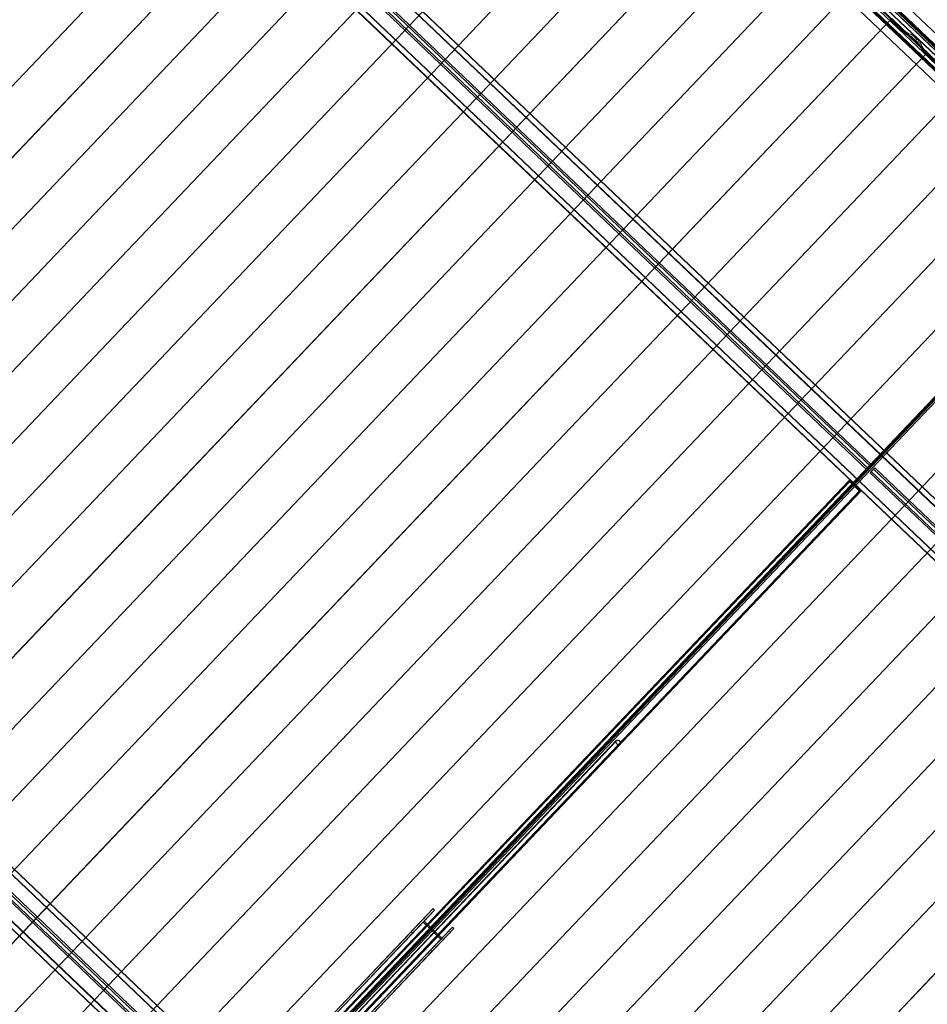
# Model space of a CAD drawing. Header units: metres. Extents: x 32343131.6 to 32343183.7, y 5699223.3 to 5699275.1.
# Tile 56 of 190: x 32343141.1 to 32343148, y 5699251.6 to 5699259.1. Entities that reach past the tile are written whole.
import ezdxf

# ---------------------------------------------------------------- set-up
doc = ezdxf.new("R2010")
doc.units = ezdxf.units.M
doc.layers.add('0-1', color=7, linetype='Continuous', lineweight=5)
for name, color, linetype, lineweight, true_color in [('A-ROOF-1', 7, 'Continuous', 5, 0xcccccc), ('E-POWR-CNDT-1', 5, 'Continuous', 70, 0x0000ff), ('S-BEAM-1', 7, 'Continuous', 5, 0xcccccc), ('S-COLS-1', 7, 'Continuous', 5, 0xcccccc)]:
    doc.layers.add(name, color=color, linetype=linetype, lineweight=lineweight, true_color=true_color)

# ---------------------------------------------------------------- blocks, each defined once
blk = doc.blocks.new('Ortgang Hochpunkt1 - Ortgang Hochpunkt-3544518-TGA_190_LP5_GR_DA-TGA-01_G_')
at = {"layer": 'A-ROOF-1'}
for p, q in [((89.4753, -25.0355), (54.6993, 8.0497)), ((89.4753, -25.0355), (54.6993, 8.0497)), ((63.2512, -0.2922), (57.5048, 5.1749)), ((63.2498, -0.292), (57.505, 5.1735)), ((63.2234, -0.2932), (57.5051, 5.147)), ((57.5053, 5.1486), (63.2249, -0.293)), ((63.2425, -0.2912), (57.5061, 5.1663)), ((63.2414, -0.2911), (57.5063, 5.1651))]:
    blk.add_line(p, q, dxfattribs=at)
blk = doc.blocks.new('Wasserleitblech1 - Wasserleitblech-3545928-TGA_190_LP5_GR_DA-TGA-01_G_')
at = {"layer": 'A-ROOF-1'}
for p, q in [((97.5593, -16.5384), (62.7833, 16.5468)), ((97.5593, -16.5384), (62.7833, 16.5468)), ((71.5402, 8.422), (65.7959, 13.887)), ((71.54, 8.4233), (65.7972, 13.8869)), ((71.5433, 8.4577), (65.8311, 13.8923)), ((65.8321, 13.8928), (71.5437, 8.4588))]:
    blk.add_line(p, q, dxfattribs=at)
blk = doc.blocks.new('HEB Träger - 3883409-TGA_190_LP5_GR_DA-TGA-01_G_')
at = {"layer": 'S-BEAM-1'}
for p, q in [((91.234, -23.187), (56.458, 9.8982)), ((91.2355, -23.1853), (56.4595, 9.8999)), ((91.2055, -23.2169), (56.4295, 9.8683)), ((56.431, 9.8699), (91.207, -23.2153)), ((56.252, 9.6817), (91.028, -23.4035)), ((91.0295, -23.4018), (56.2535, 9.6834)), ((90.9995, -23.4334), (56.2235, 9.6518)), ((91.001, -23.4318), (56.2251, 9.6534)), ((65.006, 1.4961), (59.2317, 6.9896)), ((65.0156, 1.5062), (59.2413, 6.9997)), ((65.0329, 1.5244), (59.2586, 7.0179)), ((65.0425, 1.5345), (59.2682, 7.028))]:
    blk.add_line(p, q, dxfattribs=at)
blk = doc.blocks.new('HEB Träger - 3883410-TGA_190_LP5_GR_DA-TGA-01_G_')
at = {"layer": 'S-BEAM-1'}
for p, q in [((95.9454, -18.2348), (61.1694, 14.8504)), ((61.1709, 14.8521), (95.9469, -18.2331)), ((95.9738, -18.2048), (61.1979, 14.8804)), ((95.9754, -18.2032), (61.1994, 14.882)), ((95.7394, -18.4513), (60.9634, 14.6339)), ((95.7409, -18.4497), (60.9649, 14.6355)), ((60.9919, 14.6638), (95.7678, -18.4214)), ((95.7694, -18.4197), (60.9934, 14.6655)), ((69.7728, 6.5065), (63.9985, 12)), ((69.7824, 6.5166), (64.0081, 12.0101)), ((69.7458, 6.4782), (63.9716, 11.9717)), ((69.7555, 6.4883), (63.9812, 11.9818)), ((69.7458, 6.4782), (69.7728, 6.5065)), ((69.7458, 6.4782), (69.7555, 6.4883)), ((69.7555, 6.4883), (69.7824, 6.5166)), ((69.7676, 6.4575), (69.7945, 6.4858)), ((69.7772, 6.4676), (69.7676, 6.4575)), ((75.5418, 0.964), (69.7676, 6.4575)), ((69.7824, 6.5166), (69.7728, 6.5065)), ((69.7772, 6.4676), (69.8041, 6.4959)), ((75.5515, 0.9741), (69.7772, 6.4676)), ((69.7945, 6.4858), (69.8041, 6.4959)), ((75.5688, 0.9923), (69.7945, 6.4858)), ((75.5784, 1.0024), (69.8041, 6.4959))]:
    blk.add_line(p, q, dxfattribs=at)
blk = doc.blocks.new('SHS-Stütze _EN 10210-2_ - 3883427-TGA_190_LP5_GR_DA-TGA-01_G_')
at = {"layer": 'S-COLS-1'}
for p, q in [((63.8176, 11.9187), (59.3386, 7.2108)), ((63.8104, 11.9111), (63.8176, 11.9187)), ((63.8176, 11.9187), (63.9046, 11.836)), ((63.8104, 11.9111), (59.3314, 7.2032)), ((63.8167, 11.9061), (59.3377, 7.1982)), ((63.8229, 11.9127), (59.344, 7.2048)), ((63.8973, 11.8284), (63.8104, 11.9111)), ((63.8229, 11.9127), (63.8167, 11.9061)), ((63.8167, 11.9061), (63.892, 11.8344)), ((63.8983, 11.841), (63.8229, 11.9127)), ((63.892, 11.8344), (59.4131, 7.1265)), ((63.8973, 11.8284), (59.4184, 7.1205)), ((63.8983, 11.841), (59.4193, 7.1331)), ((63.9046, 11.836), (59.4256, 7.1281)), ((63.892, 11.8344), (63.8983, 11.841)), ((63.9046, 11.836), (63.8973, 11.8284)), ((59.3386, 7.2108), (59.3314, 7.2032)), ((59.3314, 7.2032), (59.4184, 7.1205)), ((59.3377, 7.1982), (59.344, 7.2048)), ((59.4131, 7.1265), (59.3377, 7.1982)), ((59.4256, 7.1281), (59.3386, 7.2108)), ((59.344, 7.2048), (59.4193, 7.1331)), ((59.4193, 7.1331), (59.4131, 7.1265)), ((59.4184, 7.1205), (59.4256, 7.1281))]:
    blk.add_line(p, q, dxfattribs=at)
blk = doc.blocks.new('HE-B-Stütze - 3883431-TGA_190_LP5_GR_DA-TGA-01_G_')
at = {"layer": 'S-COLS-1'}
for p, q in [((66.4391, 3.1403), (65.027, 1.6561)), ((66.4507, 3.1293), (65.0386, 1.645)), ((66.2718, 2.9644), (66.4391, 3.1403)), ((66.4507, 3.1293), (66.3707, 3.0451)), ((66.4391, 3.1403), (66.4507, 3.1293)), ((66.3635, 3.0376), (64.9477, 1.5494)), ((66.3707, 3.0451), (64.9552, 1.5573)), ((66.5869, 2.9997), (65.1748, 1.5154)), ((66.3635, 3.0376), (66.2834, 2.9534)), ((66.4997, 2.908), (66.3635, 3.0376)), ((66.3707, 3.0451), (66.5069, 2.9156)), ((66.5069, 2.9156), (66.5869, 2.9997)), ((66.5869, 2.9997), (66.5985, 2.9887)), ((66.2718, 2.9644), (64.8526, 1.4727)), ((66.2834, 2.9534), (64.8642, 1.4617)), ((66.5985, 2.9887), (65.1864, 1.5044)), ((66.2834, 2.9534), (66.2718, 2.9644)), ((66.5985, 2.9887), (66.4312, 2.8128)), ((66.4997, 2.908), (65.0839, 1.4198)), ((66.5069, 2.9156), (65.0914, 1.4277)), ((66.4196, 2.8238), (66.4997, 2.908)), ((66.4196, 2.8238), (65.0004, 1.3321)), ((66.4312, 2.8128), (65.012, 1.3211)), ((66.4312, 2.8128), (66.4196, 2.8238)), ((65.027, 1.6561), (64.8526, 1.4727)), ((65.0386, 1.645), (65.027, 1.6561)), ((64.9552, 1.5573), (65.0386, 1.645)), ((64.8642, 1.4617), (64.9477, 1.5494)), ((64.9477, 1.5494), (65.0839, 1.4198)), ((65.0914, 1.4277), (64.9552, 1.5573)), ((65.012, 1.3211), (65.1864, 1.5044)), ((65.1748, 1.5154), (65.0914, 1.4277)), ((65.1864, 1.5044), (65.1748, 1.5154)), ((64.8526, 1.4727), (64.8642, 1.4617)), ((65.0839, 1.4198), (65.0004, 1.3321)), ((65.0004, 1.3321), (65.012, 1.3211))]:
    blk.add_line(p, q, dxfattribs=at)
blk = doc.blocks.new('SHS-Stütze _EN 10210-2_ - 3883434-TGA_190_LP5_GR_DA-TGA-01_G_')
at = {"layer": 'S-COLS-1'}
for p, q in [((69.6064, 6.3969), (65.1274, 1.689)), ((69.6127, 6.3919), (65.1337, 1.684)), ((69.6136, 6.4045), (65.1346, 1.6966)), ((69.6189, 6.3985), (65.14, 1.6906)), ((69.6064, 6.3969), (69.6136, 6.4045)), ((69.6933, 6.3142), (69.6064, 6.3969)), ((69.6189, 6.3985), (69.6127, 6.3919)), ((69.6127, 6.3919), (69.688, 6.3202)), ((69.6136, 6.4045), (69.7005, 6.3218)), ((69.6943, 6.3268), (69.6189, 6.3985)), ((69.688, 6.3202), (65.2091, 1.6123)), ((69.6933, 6.3142), (65.2144, 1.6063)), ((69.6943, 6.3268), (65.2153, 1.6189)), ((69.7005, 6.3218), (65.2216, 1.6139)), ((69.688, 6.3202), (69.6943, 6.3268)), ((69.7005, 6.3218), (69.6933, 6.3142)), ((65.1346, 1.6966), (65.1274, 1.689)), ((65.1274, 1.689), (65.2144, 1.6063)), ((65.1337, 1.684), (65.14, 1.6906)), ((65.2091, 1.6123), (65.1337, 1.684)), ((65.2216, 1.6139), (65.1346, 1.6966)), ((65.14, 1.6906), (65.2153, 1.6189)), ((65.2153, 1.6189), (65.2091, 1.6123)), ((65.2144, 1.6063), (65.2216, 1.6139))]:
    blk.add_line(p, q, dxfattribs=at)
blk = doc.blocks.new('ARC_190_LPX_FM_Stellplätze_rvt-1-TGA_190_LP5_GR_DA-TGA-01_G_')
at = {"layer": 'S-BEAM-1'}
for p, q in [((32343136.1684, 5699253.5094), (32343144.4307, 5699262.194)), ((32343136.1684, 5699253.5094), (32343144.4307, 5699262.194)), ((32343136.1685, 5699253.5095), (32343144.4308, 5699262.1941)), ((32343136.1685, 5699253.5095), (32343144.4308, 5699262.1941)), ((32343136.4401, 5699253.251), (32343144.7024, 5699261.9355)), ((32343136.4401, 5699253.251), (32343144.7024, 5699261.9355)), ((32343136.4402, 5699253.2511), (32343144.7025, 5699261.9356)), ((32343136.4402, 5699253.2511), (32343144.7025, 5699261.9356)), ((32343136.7118, 5699252.9925), (32343144.9741, 5699261.677)), ((32343136.7118, 5699252.9925), (32343144.9741, 5699261.677)), ((32343136.7119, 5699252.9926), (32343144.9741, 5699261.6771)), ((32343136.7119, 5699252.9926), (32343144.9741, 5699261.6771)), ((32343136.9835, 5699252.734), (32343145.2457, 5699261.4185)), ((32343136.9835, 5699252.734), (32343145.2457, 5699261.4185)), ((32343136.9836, 5699252.7341), (32343145.2458, 5699261.4186)), ((32343136.9836, 5699252.7341), (32343145.2458, 5699261.4186)), ((32343137.2552, 5699252.4756), (32343145.5175, 5699261.1601)), ((32343137.2552, 5699252.4756), (32343145.5175, 5699261.1601)), ((32343137.2552, 5699252.4755), (32343145.5174, 5699261.16)), ((32343137.2552, 5699252.4755), (32343145.5174, 5699261.16)), ((32343137.5268, 5699252.2171), (32343145.7891, 5699260.9016)), ((32343137.5268, 5699252.2171), (32343145.7891, 5699260.9016)), ((32343137.5269, 5699252.2172), (32343145.7892, 5699260.9017)), ((32343137.5269, 5699252.2172), (32343145.7892, 5699260.9017)), ((32343137.7985, 5699251.9586), (32343146.0608, 5699260.6431)), ((32343137.7985, 5699251.9586), (32343146.0608, 5699260.6431)), ((32343137.7986, 5699251.9587), (32343146.0609, 5699260.6432)), ((32343137.7986, 5699251.9587), (32343146.0609, 5699260.6432)), ((32343138.0702, 5699251.7001), (32343146.3325, 5699260.3846)), ((32343138.0702, 5699251.7001), (32343146.3325, 5699260.3846)), ((32343138.0703, 5699251.7002), (32343146.3326, 5699260.3847)), ((32343138.0703, 5699251.7002), (32343146.3326, 5699260.3847)), ((32343138.3419, 5699251.4416), (32343146.6042, 5699260.1261)), ((32343138.3419, 5699251.4416), (32343146.6042, 5699260.1261)), ((32343138.342, 5699251.4417), (32343146.6043, 5699260.1262)), ((32343138.342, 5699251.4417), (32343146.6043, 5699260.1262)), ((32343138.6136, 5699251.1831), (32343146.8759, 5699259.8677)), ((32343138.6136, 5699251.1831), (32343146.8759, 5699259.8677)), ((32343138.6137, 5699251.1832), (32343146.876, 5699259.8678)), ((32343138.6137, 5699251.1832), (32343146.876, 5699259.8678)), ((32343138.8853, 5699250.9247), (32343147.1476, 5699259.6092)), ((32343138.8853, 5699250.9247), (32343147.1476, 5699259.6092)), ((32343138.8854, 5699250.9248), (32343147.1476, 5699259.6093)), ((32343138.8854, 5699250.9248), (32343147.1476, 5699259.6093)), ((32343139.157, 5699250.6662), (32343147.4192, 5699259.3507)), ((32343139.157, 5699250.6662), (32343147.4192, 5699259.3507)), ((32343139.1571, 5699250.6663), (32343147.4193, 5699259.3508)), ((32343139.1571, 5699250.6663), (32343147.4193, 5699259.3508)), ((32343139.4287, 5699250.4078), (32343147.691, 5699259.0923)), ((32343139.4287, 5699250.4078), (32343147.691, 5699259.0923)), ((32343139.4287, 5699250.4077), (32343147.6909, 5699259.0922)), ((32343139.4287, 5699250.4077), (32343147.6909, 5699259.0922)), ((32343147.6909, 5699259.0922), (32343147.691, 5699259.0923)), ((32343147.691, 5699259.0923), (32343147.6909, 5699259.0922)), ((32343147.7698, 5699259.0172), (32343147.6909, 5699259.0922)), ((32343147.691, 5699259.0923), (32343147.7698, 5699259.0173)), ((32343147.7789, 5699259.0268), (32343147.7, 5699259.1018)), ((32343147.7, 5699259.1017), (32343147.7788, 5699259.0267)), ((32343147.773, 5699259.0145), (32343147.7778, 5699259.0107)), ((32343147.7785, 5699259.0099), (32343147.7737, 5699259.0137)), ((32343147.7868, 5699259.0202), (32343147.782, 5699259.024)), ((32343147.7827, 5699259.0232), (32343147.7875, 5699259.0194)), ((32343147.7887, 5699258.9995), (32343147.7846, 5699259.0041)), ((32343147.7855, 5699259.0034), (32343147.7895, 5699258.9989)), ((32343147.7999, 5699258.9886), (32343147.7924, 5699258.9957)), ((32343147.7925, 5699258.9958), (32343147.8, 5699258.9887)), ((32343147.7936, 5699259.0136), (32343147.7977, 5699259.009)), ((32343147.7985, 5699259.0083), (32343147.7945, 5699259.0129)), ((32343147.8014, 5699259.0052), (32343147.8089, 5699258.9981)), ((32343147.809, 5699258.9982), (32343147.8015, 5699259.0053)), ((32343147.8046, 5699258.9849), (32343147.809, 5699258.984)), ((32343147.8101, 5699258.983), (32343147.8056, 5699258.9839)), ((32343147.81, 5699258.9834), (32343147.8192, 5699258.9768)), ((32343147.8201, 5699258.9758), (32343147.8109, 5699258.9825)), ((32343147.8181, 5699258.9935), (32343147.8136, 5699258.9944)), ((32343147.8147, 5699258.9933), (32343147.8191, 5699258.9924)), ((32343147.8283, 5699258.9862), (32343147.819, 5699258.9929)), ((32343147.8199, 5699258.992), (32343147.8291, 5699258.9853)), ((32343147.82, 5699258.9763), (32343147.8345, 5699258.9734)), ((32343147.8356, 5699258.9723), (32343147.8211, 5699258.9753)), ((32343147.8435, 5699258.9828), (32343147.8291, 5699258.9858)), ((32343147.8301, 5699258.9847), (32343147.8446, 5699258.9818)), ((32343147.8355, 5699258.9728), (32343147.8447, 5699258.9661)), ((32343147.8456, 5699258.9652), (32343147.8364, 5699258.9719)), ((32343147.8537, 5699258.9756), (32343147.8445, 5699258.9823)), ((32343147.8454, 5699258.9813), (32343147.8546, 5699258.9747)), ((32343147.8455, 5699258.9657), (32343147.8504, 5699258.9647)), ((32343147.8515, 5699258.9636), (32343147.8466, 5699258.9646)), ((32343147.8595, 5699258.9741), (32343147.8545, 5699258.9751)), ((32343147.8556, 5699258.9741), (32343147.8605, 5699258.9731)), ((32343147.8684, 5699258.9481), (32343147.8561, 5699258.9598)), ((32343147.8562, 5699258.9599), (32343147.8685, 5699258.9482)), ((32343147.8651, 5699258.9693), (32343147.8775, 5699258.9576)), ((32343147.8776, 5699258.9577), (32343147.8652, 5699258.9694)), ((32343147.8737, 5699258.9423), (32343147.8719, 5699258.9445)), ((32343147.8728, 5699258.9437), (32343147.8746, 5699258.9415)), ((32343147.8809, 5699258.954), (32343147.8827, 5699258.9518)), ((32343147.8836, 5699258.951), (32343147.8818, 5699258.9532)), ((32343147.8818, 5699258.9347), (32343147.8841, 5699258.933)), ((32343147.8849, 5699258.9321), (32343147.8826, 5699258.9338)), ((32343147.901, 5699258.9172), (32343147.8887, 5699258.9289)), ((32343147.8888, 5699258.929), (32343147.9011, 5699258.9172)), ((32343147.8931, 5699258.9425), (32343147.8908, 5699258.9442)), ((32343147.8917, 5699258.9433), (32343147.8939, 5699258.9416)), ((32343147.8977, 5699258.9384), (32343147.91, 5699258.9266)), ((32343147.9101, 5699258.9267), (32343147.8978, 5699258.9385)), ((32343147.9062, 5699258.9078), (32343147.905, 5699258.9127)), ((32343147.9061, 5699258.9117), (32343147.9073, 5699258.9068)), ((32343147.914, 5699258.898), (32343147.9069, 5699258.9069)), ((32343147.9078, 5699258.9061), (32343147.9149, 5699258.8972)), ((32343147.914, 5699258.9222), (32343147.9153, 5699258.9173)), ((32343147.9181, 5699258.8829), (32343147.9145, 5699258.8972)), ((32343147.9163, 5699258.9163), (32343147.9151, 5699258.9212)), ((32343147.9156, 5699258.8962), (32343147.9192, 5699258.8819)), ((32343147.9159, 5699258.9164), (32343147.923, 5699258.9075)), ((32343147.924, 5699258.9067), (32343147.9169, 5699258.9155)), ((32343147.9235, 5699258.9067), (32343147.9272, 5699258.8924)), ((32343147.9282, 5699258.8914), (32343147.9246, 5699258.9057)), ((32343147.9278, 5699258.8915), (32343147.9349, 5699258.8826)), ((32343147.9359, 5699258.8818), (32343147.9287, 5699258.8906)), ((32343139.7003, 5699250.1492), (32343147.9626, 5699258.8337)), ((32343139.7003, 5699250.1492), (32343147.9626, 5699258.8337)), ((32343139.7004, 5699250.1493), (32343147.9627, 5699258.8338)), ((32343139.7004, 5699250.1493), (32343147.9627, 5699258.8338)), ((32343147.9259, 5699258.8731), (32343147.9188, 5699258.882)), ((32343147.9197, 5699258.8812), (32343147.9268, 5699258.8723)), ((32343147.9275, 5699258.8679), (32343147.9264, 5699258.8723)), ((32343147.9275, 5699258.8713), (32343147.9286, 5699258.8669)), ((32343147.94, 5699258.8553), (32343147.9325, 5699258.8624)), ((32343147.9326, 5699258.8625), (32343147.9401, 5699258.8554)), ((32343147.9354, 5699258.8818), (32343147.9365, 5699258.8774)), ((32343147.9376, 5699258.8764), (32343147.9365, 5699258.8808)), ((32343147.9415, 5699258.8719), (32343147.949, 5699258.8647)), ((32343147.9491, 5699258.8648), (32343147.9416, 5699258.872)), ((32343147.9433, 5699258.8525), (32343147.948, 5699258.8487)), ((32343147.9487, 5699258.8479), (32343147.944, 5699258.8517)), ((32343147.9571, 5699258.8582), (32343147.9523, 5699258.862)), ((32343147.953, 5699258.8612), (32343147.9578, 5699258.8574)), ((32343147.9589, 5699258.8375), (32343147.9549, 5699258.8421)), ((32343147.9557, 5699258.8414), (32343147.9597, 5699258.8369)), ((32343147.9626, 5699258.8337), (32343147.9627, 5699258.8338)), ((32343147.9627, 5699258.8338), (32343147.9626, 5699258.8337)), ((32343148.0414, 5699258.7588), (32343147.9626, 5699258.8337)), ((32343147.9627, 5699258.8338), (32343148.0415, 5699258.7589)), ((32343147.9639, 5699258.8516), (32343147.9679, 5699258.847)), ((32343147.9688, 5699258.8464), (32343147.9647, 5699258.8509)), ((32343139.972, 5699249.8908), (32343148.2343, 5699258.5753)), ((32343139.972, 5699249.8908), (32343148.2343, 5699258.5753)), ((32343139.9721, 5699249.8908), (32343148.2344, 5699258.5754)), ((32343139.9721, 5699249.8908), (32343148.2344, 5699258.5754)), ((32343140.2437, 5699249.6323), (32343148.506, 5699258.3168)), ((32343140.2437, 5699249.6323), (32343148.506, 5699258.3168)), ((32343140.2438, 5699249.6324), (32343148.5061, 5699258.3169)), ((32343140.2438, 5699249.6324), (32343148.5061, 5699258.3169)), ((32343140.5154, 5699249.3738), (32343148.7777, 5699258.0583)), ((32343140.5154, 5699249.3738), (32343148.7777, 5699258.0583)), ((32343140.5155, 5699249.3739), (32343148.7778, 5699258.0584)), ((32343140.5155, 5699249.3739), (32343148.7778, 5699258.0584)), ((32343140.7871, 5699249.1153), (32343149.0494, 5699257.7998)), ((32343140.7871, 5699249.1153), (32343149.0494, 5699257.7998)), ((32343140.7872, 5699249.1154), (32343149.0495, 5699257.7999)), ((32343140.7872, 5699249.1154), (32343149.0495, 5699257.7999)), ((32343141.1366, 5699248.9387), (32343149.2527, 5699257.4695)), ((32343141.1366, 5699248.9387), (32343149.2527, 5699257.4695)), ((32343141.1366, 5699248.9387), (32343149.2527, 5699257.4695)), ((32343141.1366, 5699248.9387), (32343149.2527, 5699257.4695)), ((32343141.6486, 5699248.9328), (32343149.5928, 5699257.283)), ((32343141.6486, 5699248.9328), (32343149.5928, 5699257.283)), ((32343141.6486, 5699248.9328), (32343149.5927, 5699257.2829)), ((32343141.6486, 5699248.9328), (32343149.5927, 5699257.2829)), ((32343141.6022, 5699248.34), (32343149.8645, 5699257.0245)), ((32343141.6022, 5699248.34), (32343149.8645, 5699257.0245)), ((32343141.6022, 5699248.3399), (32343149.8644, 5699257.0244)), ((32343141.6022, 5699248.3399), (32343149.8644, 5699257.0244)), ((32343141.8738, 5699248.0814), (32343150.1361, 5699256.7659)), ((32343141.8738, 5699248.0814), (32343150.1361, 5699256.7659)), ((32343141.8739, 5699248.0815), (32343150.1362, 5699256.766)), ((32343141.8739, 5699248.0815), (32343150.1362, 5699256.766)), ((32343142.1455, 5699247.8229), (32343150.4078, 5699256.5074)), ((32343142.1455, 5699247.8229), (32343150.4078, 5699256.5074)), ((32343142.1456, 5699247.823), (32343150.4079, 5699256.5075)), ((32343142.1456, 5699247.823), (32343150.4079, 5699256.5075)), ((32343142.4172, 5699247.5644), (32343150.6795, 5699256.249)), ((32343142.4172, 5699247.5644), (32343150.6795, 5699256.249)), ((32343142.4173, 5699247.5645), (32343150.6796, 5699256.2491)), ((32343142.4173, 5699247.5645), (32343150.6796, 5699256.2491)), ((32343142.6889, 5699247.306), (32343150.9512, 5699255.9905)), ((32343142.6889, 5699247.306), (32343150.9512, 5699255.9905)), ((32343142.689, 5699247.3061), (32343150.9513, 5699255.9906)), ((32343142.689, 5699247.3061), (32343150.9513, 5699255.9906)), ((32343142.9606, 5699247.0475), (32343151.2229, 5699255.732)), ((32343142.9606, 5699247.0475), (32343151.2229, 5699255.732)), ((32343142.9607, 5699247.0476), (32343151.223, 5699255.7321)), ((32343142.9607, 5699247.0476), (32343151.223, 5699255.7321)), ((32343143.2323, 5699246.789), (32343151.4946, 5699255.4735)), ((32343143.2323, 5699246.789), (32343151.4946, 5699255.4735)), ((32343143.2324, 5699246.7891), (32343151.4946, 5699255.4736)), ((32343143.2324, 5699246.7891), (32343151.4946, 5699255.4736))]:
    blk.add_line(p, q, dxfattribs=at)
for centre, major_axis, ratio, start_param, end_param in [((32343147.7702, 5699259.0177), (-0.00435, 0.00414), 0.087156, 1.570796, 2.355305), ((32343147.7702, 5699259.0177), (-0.00543, 0.00517), 0.087156, 1.570797, 2.355303), ((32343147.7813, 5699259.0067), (-0.00543, 0.00517), 0.087155, 3.927883, 5.496896), ((32343147.7813, 5699259.0067), (-0.00435, 0.00414), 0.087155, 3.927883, 5.496892), ((32343147.7792, 5699259.0272), (-0.00543, 0.00517), 0.087156, 1.570796, 2.355301), ((32343147.7792, 5699259.0272), (-0.00435, 0.00414), 0.087156, 1.570796, 2.355303), ((32343147.7903, 5699259.0162), (-0.00543, 0.00517), 0.087156, 3.927883, 5.496897), ((32343147.7903, 5699259.0162), (-0.00435, 0.00414), 0.087156, 3.927881, 5.496895), ((32343147.7928, 5699258.9962), (-0.00543, 0.00517), 0.087156, 0.78629, 1.570797), ((32343147.7928, 5699258.9962), (-0.00435, 0.00414), 0.087156, 0.78629, 1.570797), ((32343147.8018, 5699259.0057), (-0.00543, 0.00517), 0.087155, 0.78629, 1.570797), ((32343147.8018, 5699259.0057), (-0.00435, 0.00414), 0.087155, 0.786295, 1.570797), ((32343147.8003, 5699258.989), (-0.00543, 0.00517), 0.087156, 1.570797, 3.003604), ((32343147.8003, 5699258.989), (-0.00435, 0.00414), 0.087156, 1.570796, 3.003602), ((32343147.8093, 5699258.9985), (-0.00543, 0.00517), 0.087156, 1.570796, 3.003604), ((32343147.8093, 5699258.9985), (-0.00435, 0.00414), 0.087156, 1.570796, 3.003604), ((32343147.8144, 5699258.9788), (-0.00543, 0.00517), 0.087156, 5.71127, 6.145197), ((32343147.8144, 5699258.9788), (-0.00435, 0.00414), 0.087156, 5.711273, 6.145201), ((32343147.8234, 5699258.9883), (-0.00543, 0.00517), 0.087156, 5.711273, 6.145201), ((32343147.8158, 5699258.9804), (-0.00435, 0.00414), 0.087156, 2.569681, 3.003605), ((32343147.8234, 5699258.9883), (-0.00435, 0.00414), 0.087156, 5.711267, 6.145196), ((32343147.8158, 5699258.9804), (-0.00543, 0.00517), 0.087156, 2.56968, 3.003604), ((32343147.8248, 5699258.9899), (-0.00435, 0.00414), 0.087155, 2.569681, 3.003605), ((32343147.8248, 5699258.9899), (-0.00543, 0.00517), 0.087156, 2.56968, 3.003598), ((32343147.8398, 5699258.9682), (-0.00543, 0.00517), 0.087155, 5.711266, 6.145197), ((32343147.8398, 5699258.9682), (-0.00435, 0.00414), 0.087156, 5.711273, 6.145191), ((32343147.8488, 5699258.9777), (-0.00543, 0.00517), 0.087156, 5.711273, 6.1452), ((32343147.8488, 5699258.9777), (-0.00435, 0.00414), 0.087155, 5.711268, 6.145197), ((32343147.8413, 5699258.9698), (-0.00435, 0.00414), 0.087156, 2.569681, 3.003607), ((32343147.8413, 5699258.9698), (-0.00543, 0.00517), 0.087155, 2.56968, 3.003604), ((32343147.8558, 5699258.9595), (-0.00543, 0.00517), 0.087155, 4.712389, 6.145197), ((32343147.8558, 5699258.9595), (-0.00435, 0.00414), 0.087155, 4.71239, 6.145204), ((32343147.8503, 5699258.9793), (-0.00435, 0.00414), 0.087155, 2.569682, 3.003605), ((32343147.8503, 5699258.9793), (-0.00543, 0.00517), 0.087156, 2.56968, 3.003599), ((32343147.8648, 5699258.9689), (-0.00543, 0.00517), 0.087156, 4.712389, 6.145196), ((32343147.8648, 5699258.9689), (-0.00435, 0.00414), 0.087156, 4.712389, 6.145196), ((32343147.8681, 5699258.9477), (-0.00435, 0.00414), 0.087155, 3.74101, 4.71239), ((32343147.8681, 5699258.9477), (-0.00543, 0.00517), 0.087155, 3.741011, 4.71239), ((32343147.8784, 5699258.9383), (-0.00543, 0.00517), 0.087156, 0.599414, 2.542176), ((32343147.8784, 5699258.9383), (-0.00435, 0.00414), 0.087156, 0.599417, 2.542179), ((32343147.8771, 5699258.9572), (-0.00435, 0.00414), 0.087156, 3.741009, 4.712389), ((32343147.8771, 5699258.9572), (-0.00543, 0.00517), 0.087156, 3.74101, 4.712389), ((32343147.8874, 5699258.9478), (-0.00543, 0.00517), 0.087156, 0.599417, 2.542179), ((32343147.8874, 5699258.9478), (-0.00435, 0.00414), 0.087156, 0.599417, 2.542175), ((32343147.8883, 5699258.9285), (-0.00543, 0.00517), 0.087155, 4.712389, 5.683768), ((32343147.8883, 5699258.9285), (-0.00435, 0.00414), 0.087155, 4.712389, 5.683769), ((32343147.8973, 5699258.938), (-0.00543, 0.00517), 0.087155, 4.712389, 5.683764), ((32343147.8973, 5699258.938), (-0.00435, 0.00414), 0.087155, 4.71239, 5.683769), ((32343147.9006, 5699258.9168), (-0.00435, 0.00414), 0.087156, 3.279581, 4.712389), ((32343147.9006, 5699258.9168), (-0.00543, 0.00517), 0.087156, 3.279579, 4.712389), ((32343147.9117, 5699258.9028), (-0.00543, 0.00517), 0.087156, 0.137987, 0.571912), ((32343147.9117, 5699258.9028), (-0.00435, 0.00414), 0.087156, 0.137989, 0.571909), ((32343147.9097, 5699258.9263), (-0.00435, 0.00414), 0.087155, 3.279577, 4.71239), ((32343147.9097, 5699258.9263), (-0.00543, 0.00517), 0.087156, 3.279581, 4.712389), ((32343147.9101, 5699258.9013), (-0.00435, 0.00414), 0.087156, 3.279581, 3.713501), ((32343147.9207, 5699258.9123), (-0.00543, 0.00517), 0.087156, 0.137989, 0.57191), ((32343147.9101, 5699258.9013), (-0.00543, 0.00517), 0.087156, 3.279576, 3.713505), ((32343147.9207, 5699258.9123), (-0.00435, 0.00414), 0.087155, 0.137986, 0.571912), ((32343147.9236, 5699258.8779), (-0.00543, 0.00517), 0.087156, 0.137989, 0.571912), ((32343147.9191, 5699258.9108), (-0.00435, 0.00414), 0.087156, 3.279584, 3.713505), ((32343147.9191, 5699258.9108), (-0.00543, 0.00517), 0.087156, 3.279581, 3.713509), ((32343147.9326, 5699258.8874), (-0.00543, 0.00517), 0.087156, 0.137989, 0.57191), ((32343147.9326, 5699258.8874), (-0.00435, 0.00414), 0.087156, 0.137987, 0.571912), ((32343147.9236, 5699258.8779), (-0.00435, 0.00414), 0.087155, 0.13799, 0.571918), ((32343147.922, 5699258.8764), (-0.00435, 0.00414), 0.087156, 3.279581, 3.713506), ((32343147.922, 5699258.8764), (-0.00543, 0.00517), 0.087155, 3.27958, 3.713505), ((32343147.9329, 5699258.8629), (-0.00543, 0.00517), 0.087155, 0.137987, 1.570797), ((32343147.9329, 5699258.8629), (-0.00435, 0.00414), 0.087155, 0.13799, 1.570797), ((32343147.931, 5699258.8859), (-0.00435, 0.00414), 0.087156, 3.279583, 3.713505), ((32343147.931, 5699258.8859), (-0.00543, 0.00517), 0.087156, 3.279581, 3.713503), ((32343147.942, 5699258.8724), (-0.00543, 0.00517), 0.087156, 0.137989, 1.570797), ((32343147.942, 5699258.8724), (-0.00435, 0.00414), 0.087156, 0.137988, 1.570797), ((32343147.9405, 5699258.8557), (-0.00543, 0.00517), 0.087156, 1.570796, 2.355302), ((32343147.9405, 5699258.8557), (-0.00435, 0.00414), 0.087156, 1.570796, 2.355301), ((32343147.9516, 5699258.8448), (-0.00543, 0.00517), 0.087156, 3.927885, 5.496895), ((32343147.9516, 5699258.8448), (-0.00435, 0.00414), 0.087156, 3.927883, 5.496893), ((32343147.9495, 5699258.8652), (-0.00543, 0.00517), 0.087156, 1.570796, 2.355303), ((32343147.9495, 5699258.8652), (-0.00435, 0.00414), 0.087156, 1.570796, 2.355302), ((32343147.9606, 5699258.8542), (-0.00543, 0.00517), 0.087155, 3.927883, 5.496893), ((32343147.9606, 5699258.8542), (-0.00435, 0.00414), 0.087156, 3.927885, 5.496895), ((32343147.9631, 5699258.8342), (-0.00543, 0.00517), 0.087156, 0.786289, 1.570796), ((32343147.9631, 5699258.8342), (-0.00435, 0.00414), 0.087156, 0.786289, 1.570796), ((32343147.9721, 5699258.8437), (-0.00543, 0.00517), 0.087155, 0.786291, 1.570796), ((32343147.9721, 5699258.8437), (-0.00435, 0.00414), 0.087156, 0.786293, 1.570797)]:
    blk.add_ellipse(centre, major_axis=major_axis, ratio=ratio, start_param=start_param, end_param=end_param, dxfattribs=at)
at = {"layer": 'S-COLS-1'}
for p, q in [((32343145.6015, 5699253.6053), (32343142.8641, 5699250.728)), ((32343145.6029, 5699253.6039), (32343142.8655, 5699250.7266)), ((32343142.8934, 5699250.7001), (32343145.6307, 5699253.5774)), ((32343142.8948, 5699250.6987), (32343145.6322, 5699253.576))]:
    blk.add_line(p, q, dxfattribs=at)
for major_axis, ratio, start_param, end_param in [((-0.0154, 0.0146), 0.755983, 4.712389, 7.853981), ((-0.0139, 0.0132), 0.755983, 4.712389, 7.853982), ((-0.0154, 0.0146), 0.755983, 1.570796, 4.712389), ((-0.0139, 0.0132), 0.755984, 1.570796, 4.712389)]:
    blk.add_ellipse((32343145.6168, 5699253.5906), major_axis=major_axis, ratio=ratio, start_param=start_param, end_param=end_param, dxfattribs=at)
at = {"layer": 'A-ROOF-1'}
for name, p in [('Ortgang Hochpunkt1 - Ortgang Hochpunkt-3544518-TGA_190_LP5_GR_DA-TGA-01_G_', (32343086.0386, 5699257.8795)), ('Wasserleitblech1 - Wasserleitblech-3545928-TGA_190_LP5_GR_DA-TGA-01_G_', (32343077.7673, 5699249.1855))]:
    blk.add_blockref(name, p, dxfattribs=at)
at = {"layer": 'S-BEAM-1'}
for name in ['HEB Träger - 3883410-TGA_190_LP5_GR_DA-TGA-01_G_', 'HEB Träger - 3883409-TGA_190_LP5_GR_DA-TGA-01_G_']:
    blk.add_blockref(name, (32343077.7673, 5699249.1855), dxfattribs=at)
at = {"layer": 'S-COLS-1'}
for name in ['SHS-Stütze _EN 10210-2_ - 3883427-TGA_190_LP5_GR_DA-TGA-01_G_', 'SHS-Stütze _EN 10210-2_ - 3883434-TGA_190_LP5_GR_DA-TGA-01_G_', 'HE-B-Stütze - 3883431-TGA_190_LP5_GR_DA-TGA-01_G_']:
    blk.add_blockref(name, (32343077.7673, 5699249.1855), dxfattribs=at)

msp = doc.modelspace()

# ---------------------------------------------------------------- linework, layer by layer
at = {"layer": 'E-POWR-CNDT-1'}
for p, q in [((32343140.69561, 5699265.87038), (32343149.32257, 5699257.66286)), ((32343140.60652, 5699265.77675), (32343149.23342, 5699257.56929)), ((32343149.23544, 5699257.48073), (32343146.55831, 5699254.66679)), ((32343146.5585, 5699254.66662), (32343141.12472, 5699248.95516))]:
    msp.add_line(p, q, dxfattribs=at)

# ---------------------------------------------------------------- block references
at = {"layer": '0-1'}
msp.add_blockref('ARC_190_LPX_FM_Stellplätze_rvt-1-TGA_190_LP5_GR_DA-TGA-01_G_', (0, 0), dxfattribs=at)

doc.saveas('drawing.dxf')
